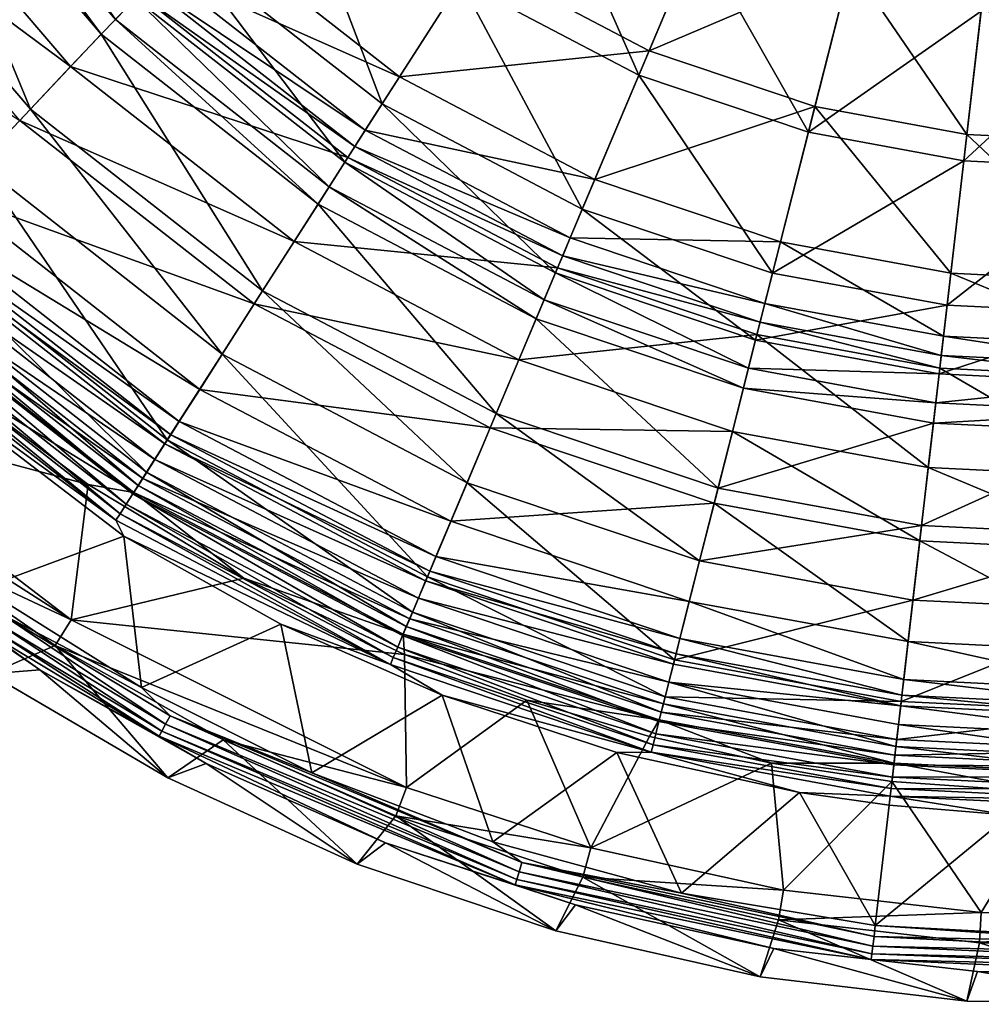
# Model space of a CAD drawing. Header units: centimetres. Extents: x 0 to 20, y -10.6 to 52.4.
# Tile 3 of 256: x 4.7 to 9.4, y -10.6 to -5.8. Entities that reach past the tile are written whole.
import ezdxf

# ---------------------------------------------------------------- set-up
doc = ezdxf.new("R2010")
doc.units = ezdxf.units.CM
doc.layers.add('2563', color=7, linetype='Continuous', true_color=0xe59ad7)

msp = doc.modelspace()

# ---------------------------------------------------------------- meshes
at = {"layer": '2563', "color": 254, "true_color": 0xcad1ee}
mesh = msp.add_polyface(dxfattribs=at)
corners = [(4.5733, -4.3499, 36.3511), (5.2338, -5.6463, 36.1168), (5.4691, -5.3981, 36.3511), (4.2915, -4.5437, 36.1168), (5.1352, -5.7502, 35.9748), (4.1734, -4.6248, 35.9748), (5.0654, -5.8238, 35.8012), (4.0899, -4.6823, 35.8012), (4.7154, -6.193, 34.2367), (3.6707, -4.9705, 34.2367), (4.4607, -6.4617, 32.653), (3.8921, -5.8644, 32.653), (4.1142, -6.8272, 29.4426), (6.8392, -5.5628, 36.7488), (6.4747, -4.3375, 37.0728), (5.9629, -4.8773, 36.7488), (6.4526, -6.1675, 36.3511), (6.2684, -6.4556, 36.1168), (6.1912, -6.5763, 35.9748), (6.1366, -6.6617, 35.8012), (5.8625, -7.0903, 34.2367), (3.1951, -5.2974, 29.3983), (4.6626, -6.2487, 32.5907), (4.3183, -6.6118, 29.3983), (3.6074, -5.014, 32.5907), (4.914, -5.9835, 34.1548), (3.9085, -4.807, 34.1548), (5.2532, -5.6257, 35.6767), (4.3148, -4.5276, 35.6767), (5.2974, -5.5791, 35.7893), (4.3677, -4.4913, 35.7893), (5.3629, -5.5101, 35.8827), (4.4461, -4.4374, 35.8827), (5.5781, -5.2831, 36.0964), (5.8212, -7.155, 32.5907), (6.018, -6.8472, 34.1548), (6.2836, -6.4317, 35.6767), (6.3182, -6.3777, 35.7893), (6.3695, -6.2975, 35.8827), (6.538, -6.0339, 36.0964), (6.9097, -5.4526, 36.4788), (6.0528, -4.7824, 36.4788)]
mesh.append_faces([[corners[k] for k in face] for face in [(0, 1, 2), (1, 0, 3), (3, 4, 1), (4, 3, 5), (5, 6, 4), (6, 5, 7), (7, 8, 6), (8, 7, 9), (9, 10, 8), (9, 11, 10), (11, 12, 10), (13, 14, 15), (15, 16, 13), (16, 15, 2), (2, 17, 16), (17, 2, 1), (1, 18, 17), (18, 1, 4), (4, 19, 18), (19, 4, 6), (6, 20, 19), (20, 6, 8), (21, 22, 23), (24, 25, 22), (25, 24, 26), (26, 27, 25), (27, 26, 28), (28, 29, 27), (29, 28, 30), (30, 31, 29), (31, 30, 32), (32, 33, 31), (34, 23, 22), (35, 22, 25), (25, 36, 35), (36, 25, 27), (27, 37, 36), (37, 27, 29), (29, 38, 37), (38, 29, 31), (31, 39, 38), (39, 31, 33), (33, 40, 39), (40, 33, 41)]], dxfattribs={"color": 254})
mesh = msp.add_polyface(dxfattribs=at)
corners = [(8.2604, -4.7444, 37.4976), (8.8964, -4.9701, 37.4664), (8.8993, -4.9588, 37.4976), (8.2559, -4.7551, 37.4664), (7.4935, -4.5395, 37.2513), (8.156, -4.9922, 37.213), (8.192, -4.9067, 37.2513), (7.4435, -4.6176, 37.213), (8.0091, -5.3404, 37.0728), (7.2399, -4.9361, 37.0728), (6.4747, -4.3375, 37.0728), (6.8392, -5.5628, 36.7488), (7.7201, -6.0258, 36.7488), (7.4412, -6.6871, 36.3511), (6.4526, -6.1675, 36.3511), (8.8914, -4.9898, 37.4179), (8.248, -4.7739, 37.4179), (8.8762, -5.0498, 37.3152), (8.224, -4.8309, 37.3152), (8.8666, -5.0878, 37.2785), (8.2087, -4.867, 37.2785), (8.856, -5.1295, 37.2513), (8.8332, -5.2194, 37.213), (8.7403, -5.5857, 37.0728), (8.5574, -6.3068, 36.7488), (8.3809, -7.0024, 36.3511), (6.0528, -4.7824, 36.4788), (7.2983, -4.8447, 36.7931), (6.9097, -5.4526, 36.4788), (7.3812, -6.8294, 35.8827), (6.3182, -6.3777, 35.7893), (6.3695, -6.2975, 35.8827), (7.5028, -6.5411, 36.0964), (6.538, -6.0339, 36.0964), (7.7709, -5.9053, 36.4788), (8.0513, -5.2405, 36.7931), (8.1948, -4.9, 36.9301), (8.5895, -6.18, 36.4788), (8.4199, -6.8488, 36.0964), (8.7669, -5.4806, 36.7931), (8.8578, -5.1225, 36.9301), (8.8904, -4.9939, 36.9859), (8.2464, -4.7778, 36.9859), (8.9112, -4.9118, 37.0397), (8.2793, -4.6998, 37.0397), (8.9319, -4.8304, 37.1183)]
mesh.append_faces([[corners[k] for k in face] for face in [(0, 1, 2), (0, 3, 1), (4, 5, 6), (7, 8, 5), (8, 7, 9), (10, 11, 9), (9, 12, 8), (12, 9, 11), (11, 13, 12), (13, 11, 14), (3, 15, 1), (15, 3, 16), (16, 17, 15), (17, 16, 18), (18, 19, 17), (19, 18, 20), (20, 21, 19), (21, 20, 6), (6, 22, 21), (22, 6, 5), (5, 23, 22), (23, 5, 8), (8, 24, 23), (24, 8, 12), (12, 25, 24), (26, 27, 28), (29, 30, 31), (32, 31, 33), (33, 34, 32), (34, 33, 28), (28, 35, 34), (35, 28, 27), (27, 36, 35), (32, 37, 38), (37, 32, 34), (34, 39, 37), (39, 34, 35), (35, 40, 39), (40, 35, 36), (36, 41, 40), (41, 36, 42), (42, 43, 41), (43, 42, 44), (44, 45, 43)]], dxfattribs={"color": 254})
mesh = msp.add_polyface(dxfattribs=at)
corners = [(9.4542, -5.3336, 37.213), (10.0848, -5.3643, 37.213), (10.0831, -5.2715, 37.2513), (9.4107, -5.709, 37.0728), (10.0916, -5.7422, 37.0728), (9.3251, -6.4479, 36.7488), (10.1048, -6.4859, 36.7488), (9.2426, -7.1609, 36.3511), (10.1177, -7.2035, 36.3511), (9.2033, -7.5006, 36.1168), (10.1238, -7.5454, 36.1168), (9.1868, -7.6429, 35.9748), (10.1263, -7.6887, 35.9748), (9.1751, -7.7436, 35.8012), (10.1282, -7.7901, 35.8012), (9.2033, -7.5006, 36.1168), (8.2616, -7.4728, 35.9748), (9.1868, -7.6429, 35.9748), (9.2426, -7.1609, 36.3511), (8.2969, -7.3339, 36.1168), (9.3251, -6.4479, 36.7488), (8.3809, -7.0024, 36.3511), (9.4107, -5.709, 37.0728), (8.5574, -6.3068, 36.7488), (8.7403, -5.5857, 37.0728), (9.4542, -5.3336, 37.213), (8.8332, -5.2194, 37.213), (8.3038, -7.3065, 35.6767), (9.2065, -7.4725, 35.6767), (9.1498, -7.9623, 34.1548), (8.3196, -7.2443, 35.7893), (9.2139, -7.4087, 35.7893), (8.343, -7.1521, 35.8827), (9.2248, -7.3142, 35.8827), (8.4199, -6.8488, 36.0964), (9.2608, -7.0034, 36.0964), (8.5895, -6.18, 36.4788), (9.3402, -6.318, 36.4788), (8.7669, -5.4806, 36.7931), (9.4232, -5.6013, 36.7931), (8.8578, -5.1225, 36.9301), (9.4657, -5.2343, 36.9301), (9.2065, -7.4725, 35.6767), (10.1321, -8.0102, 34.1548), (9.1498, -7.9623, 34.1548), (10.1233, -7.5172, 35.6767), (9.2139, -7.4087, 35.7893), (10.1221, -7.453, 35.7893), (9.2248, -7.3142, 35.8827), (10.1204, -7.3579, 35.8827), (9.2608, -7.0034, 36.0964), (10.1148, -7.0451, 36.0964), (9.3402, -6.318, 36.4788), (10.1025, -6.3552, 36.4788), (9.4232, -5.6013, 36.7931), (10.0896, -5.6337, 36.7931), (9.4657, -5.2343, 36.9301), (10.083, -5.2643, 36.9301)]
mesh.append_faces([[corners[k] for k in face] for face in [(0, 1, 2), (3, 1, 0), (3, 4, 1), (5, 4, 3), (5, 6, 4), (7, 6, 5), (7, 8, 6), (9, 8, 7), (9, 10, 8), (11, 10, 9), (11, 12, 10), (13, 12, 11), (13, 14, 12), (15, 16, 17), (18, 19, 15), (20, 21, 18), (22, 23, 20), (22, 24, 23), (25, 24, 22), (25, 26, 24), (27, 28, 29), (30, 31, 28), (32, 33, 31), (34, 35, 33), (36, 37, 35), (38, 37, 36), (38, 39, 37), (40, 39, 38), (40, 41, 39), (42, 43, 44), (42, 45, 43), (46, 45, 42), (46, 47, 45), (48, 47, 46), (48, 49, 47), (50, 49, 48), (50, 51, 49), (52, 51, 50), (52, 53, 51), (54, 53, 52), (54, 55, 53), (56, 55, 54), (56, 57, 55)]], dxfattribs={"color": 254})
mesh = msp.add_polyface(dxfattribs=at)
corners = [(9.1751, -7.7436, 35.8012), (8.2367, -7.5711, 35.8012), (8.1116, -8.0642, 34.2367), (9.1868, -7.6429, 35.9748), (8.2616, -7.4728, 35.9748), (9.2033, -7.5006, 36.1168), (8.2969, -7.3339, 36.1168), (9.2426, -7.1609, 36.3511), (8.3809, -7.0024, 36.3511), (9.3251, -6.4479, 36.7488), (8.5574, -6.3068, 36.7488), (6.4526, -6.1675, 36.3511), (7.3083, -7.0022, 36.1168), (7.4412, -6.6871, 36.3511), (6.2684, -6.4556, 36.1168), (7.2527, -7.1343, 35.9748), (6.1912, -6.5763, 35.9748), (7.2133, -7.2277, 35.8012), (7.7201, -6.0258, 36.7488), (6.1366, -6.6617, 35.8012), (7.0156, -7.6964, 34.2367), (5.8625, -7.0903, 34.2367), (6.8718, -8.0376, 32.653), (8.3038, -7.3065, 35.6767), (9.1498, -7.9623, 34.1548), (8.1826, -7.7844, 34.1548), (8.3196, -7.2443, 35.7893), (9.2065, -7.4725, 35.6767), (8.343, -7.1521, 35.8827), (9.2139, -7.4087, 35.7893), (8.4199, -6.8488, 36.0964), (9.2248, -7.3142, 35.8827), (8.5895, -6.18, 36.4788), (9.2608, -7.0034, 36.0964), (5.8212, -7.155, 32.5907), (7.1278, -7.4305, 34.1548), (6.9858, -7.7672, 32.5907), (6.018, -6.8472, 34.1548), (7.3193, -6.9762, 35.6767), (8.0928, -8.1386, 32.5907), (6.2836, -6.4317, 35.6767), (7.3443, -6.917, 35.7893), (6.3182, -6.3777, 35.7893), (7.3812, -6.8294, 35.8827), (6.3695, -6.2975, 35.8827), (7.5028, -6.5411, 36.0964)]
mesh.append_faces([[corners[k] for k in face] for face in [(0, 1, 2), (3, 1, 0), (3, 4, 1), (5, 6, 4), (7, 8, 6), (9, 10, 8), (11, 12, 13), (12, 11, 14), (14, 15, 12), (15, 14, 16), (16, 17, 15), (8, 18, 13), (13, 6, 8), (6, 13, 12), (12, 4, 6), (4, 12, 15), (15, 1, 4), (1, 15, 17), (19, 20, 17), (21, 22, 20), (17, 2, 1), (2, 17, 20), (23, 24, 25), (26, 27, 23), (28, 29, 26), (30, 31, 28), (32, 33, 30), (34, 35, 36), (37, 38, 35), (36, 25, 39), (25, 36, 35), (35, 23, 25), (23, 35, 38), (40, 41, 38), (41, 40, 42), (42, 43, 41), (44, 45, 43), (38, 26, 23), (26, 38, 41), (41, 28, 26), (28, 41, 43), (43, 30, 28), (30, 43, 45)]], dxfattribs={"color": 254})
mesh = msp.add_polyface(dxfattribs=at)
corners = [(3.8598, -7.2956, 26.274), (5.1381, -8.2233, 26.3006), (3.7901, -7.1689, 26.3006), (7.2133, -7.2277, 35.8012), (6.1912, -6.5763, 35.9748), (6.1366, -6.6617, 35.8012), (4.7154, -6.193, 34.2367), (5.6631, -7.4023, 32.653), (5.8625, -7.0903, 34.2367), (4.4607, -6.4617, 32.653), (5.3918, -7.8266, 29.4426), (4.1142, -6.8272, 29.4426), (7.0156, -7.6964, 34.2367), (6.8718, -8.0376, 32.653), (5.2897, -7.9863, 27.8247), (3.9837, -6.9647, 27.8247), (5.2477, -8.052, 27.0169), (3.93, -7.0213, 27.0169), (5.2222, -8.0919, 26.614), (3.8975, -7.0556, 26.614), (5.1887, -8.1442, 26.4172), (3.8548, -7.1007, 26.4172), (5.1584, -8.1916, 26.3341), (3.816, -7.1416, 26.3341), (6.6761, -8.5017, 29.4426), (5.2264, -8.0853, 26.049), (4.2718, -7.4992, 25.9981), (3.9029, -7.05, 26.049), (5.0009, -8.0458, 25.9981), (5.2707, -8.016, 26.1181), (3.9595, -6.9903, 26.1181), (5.3302, -7.9229, 26.2719), (4.0355, -6.9101, 26.2719), (5.3795, -7.8459, 26.5446), (4.0984, -6.8438, 26.5446), (5.4083, -7.8008, 26.9831), (4.1352, -6.805, 26.9831), (5.45, -7.7355, 27.787), (4.1885, -6.7487, 27.787), (5.5517, -7.5766, 29.3983), (4.3183, -6.6118, 29.3983), (6.7914, -8.2282, 29.3983), (5.8212, -7.155, 32.5907), (6.9858, -7.7672, 32.5907), (4.6626, -6.2487, 32.5907), (6.018, -6.8472, 34.1548), (7.1278, -7.4305, 34.1548), (7.3193, -6.9762, 35.6767), (6.2836, -6.4317, 35.6767), (3.5294, -7.6549, 25.7578), (4.2718, -7.4992, 25.9981), (5.0009, -8.0458, 25.9981)]
mesh.append_faces([[corners[k] for k in face] for face in [(0, 1, 2), (3, 4, 5), (6, 7, 8), (7, 6, 9), (9, 10, 7), (10, 9, 11), (12, 5, 8), (13, 8, 7), (11, 14, 10), (14, 11, 15), (15, 16, 14), (16, 15, 17), (17, 18, 16), (18, 17, 19), (19, 20, 18), (20, 19, 21), (21, 22, 20), (22, 21, 23), (23, 1, 22), (1, 23, 2), (24, 7, 10), (25, 26, 27), (25, 28, 26), (27, 29, 25), (29, 27, 30), (30, 31, 29), (31, 30, 32), (32, 33, 31), (33, 32, 34), (34, 35, 33), (35, 34, 36), (36, 37, 35), (37, 36, 38), (38, 39, 37), (39, 38, 40), (41, 37, 39), (40, 42, 39), (39, 43, 41), (43, 39, 42), (44, 45, 42), (46, 42, 45), (47, 45, 48), (49, 50, 51)]], dxfattribs={"color": 254})
mesh = msp.add_polyface(dxfattribs=at)
corners = [(3.8598, -7.2956, 26.274), (3.0763, -7.3689, 26.0367), (3.757, -8.003, 26.0367), (3.2763, -6.7076, 26.274), (2.4492, -6.6592, 26.0367), (3.8598, -7.2956, 26.274), (3.7901, -7.1689, 26.3006), (3.2763, -6.7076, 26.274), (3.224, -6.4381, 26.4172), (3.816, -7.1416, 26.3341), (3.8548, -7.1007, 26.4172), (3.1813, -6.4748, 26.3341), (3.7054, -8.1795, 25.8682), (3.3318, -7.8697, 25.8274), (4.0242, -8.4502, 25.8274), (2.962, -7.4929, 25.8682), (2.7019, -7.2352, 25.8274), (2.2898, -6.7293, 25.8682), (3.0441, -7.4127, 26.0089), (2.4492, -6.6592, 26.0367), (2.3797, -6.658, 26.0089), (3.0763, -7.3689, 26.0367), (3.757, -8.003, 26.0367), (3.7788, -8.0913, 26.0089), (4.5065, -8.7802, 25.8682), (3.7232, -8.1581, 25.922), (2.9819, -7.4734, 25.922), (3.0098, -7.4462, 25.97), (3.7481, -8.1282, 25.97), (2.3116, -6.712, 25.922), (2.3421, -6.6878, 25.97), (3.9029, -7.05, 26.049), (4.2718, -7.4992, 25.9981), (3.5954, -6.8743, 25.9981), (2.8038, -7.1355, 25.1314), (2.3261, -7.031, 25.201), (2.2377, -6.4497, 25.1314), (2.9744, -7.7354, 25.201), (3.4282, -7.7648, 25.1314), (3.706, -8.39, 25.201), (4.1126, -8.3385, 25.1314), (2.3261, -7.031, 25.201), (2.7019, -7.2352, 25.8274), (2.1238, -6.5353, 25.8274), (2.9744, -7.7354, 25.201), (3.3318, -7.8697, 25.8274), (3.706, -8.39, 25.201), (4.0242, -8.4502, 25.8274), (3.5294, -7.6549, 25.7578), (2.8038, -7.1355, 25.1314), (2.3571, -6.36, 25.7578), (3.4282, -7.7648, 25.1314), (4.9176, -8.7148, 25.7578), (3.5294, -7.6549, 25.7578), (3.5954, -6.8743, 25.9981), (4.2718, -7.4992, 25.9981), (2.3571, -6.36, 25.7578)]
mesh.append_faces([[corners[k] for k in face] for face in [(0, 1, 2), (3, 1, 0), (3, 4, 1), (5, 6, 7), (8, 9, 10), (11, 6, 9), (12, 13, 14), (15, 13, 12), (15, 16, 13), (17, 16, 15), (18, 19, 20), (18, 21, 19), (18, 22, 21), (23, 22, 18), (24, 25, 12), (12, 26, 15), (26, 12, 25), (25, 27, 26), (27, 25, 28), (15, 29, 17), (29, 15, 26), (26, 30, 29), (30, 26, 27), (28, 18, 27), (18, 28, 23), (27, 20, 30), (20, 27, 18), (31, 32, 33), (34, 35, 36), (34, 37, 35), (38, 37, 34), (38, 39, 37), (40, 39, 38), (41, 42, 43), (44, 42, 41), (44, 45, 42), (46, 45, 44), (46, 47, 45), (48, 49, 50), (48, 51, 49), (52, 51, 48), (53, 54, 55), (56, 54, 53)]], dxfattribs={"color": 254})
mesh = msp.add_polyface(dxfattribs=at)
corners = [(5.1771, -8.3015, 26.274), (5.2636, -9.049, 26.0367), (5.9522, -8.7366, 26.274), (4.4807, -8.5585, 26.0367), (3.8598, -7.2956, 26.274), (3.757, -8.003, 26.0367), (5.1771, -8.3015, 26.274), (5.1381, -8.2233, 26.3006), (3.8598, -7.2956, 26.274), (6.4931, -8.9356, 26.3006), (6.5296, -8.849, 26.4172), (5.2222, -8.0919, 26.614), (5.1887, -8.1442, 26.4172), (6.5077, -8.9009, 26.3341), (5.1584, -8.1916, 26.3341), (5.3508, -9.289, 25.8682), (4.7625, -8.962, 25.8274), (5.5842, -9.4246, 25.8274), (4.5065, -8.7802, 25.8682), (4.0242, -8.4502, 25.8274), (3.7054, -8.1795, 25.8682), (3.7788, -8.0913, 26.0089), (4.4807, -8.5585, 26.0367), (3.757, -8.003, 26.0367), (4.5706, -8.685, 26.0089), (5.2636, -9.049, 26.0367), (5.405, -9.1878, 26.0089), (6.1062, -9.4699, 26.0367), (4.5221, -8.7571, 25.922), (5.364, -9.2645, 25.922), (4.5438, -8.7248, 25.97), (5.3824, -9.2301, 25.97), (3.7232, -8.1581, 25.922), (3.7481, -8.1282, 25.97), (5.2264, -8.0853, 26.049), (5.7692, -8.5088, 25.9981), (5.0009, -8.0458, 25.9981), (4.1126, -8.3385, 25.1314), (4.5152, -8.9808, 25.201), (3.706, -8.39, 25.201), (4.8382, -8.8414, 25.1314), (5.3936, -9.495, 25.201), (5.6677, -9.3071, 25.1314), (4.5152, -8.9808, 25.201), (4.0242, -8.4502, 25.8274), (3.706, -8.39, 25.201), (4.7625, -8.962, 25.8274), (5.3936, -9.495, 25.201), (5.5842, -9.4246, 25.8274), (4.9176, -8.7148, 25.7578), (4.1126, -8.3385, 25.1314), (3.4282, -7.7648, 25.1314), (4.8382, -8.8414, 25.1314), (6.5735, -9.5427, 25.7578), (4.9176, -8.7148, 25.7578), (5.0009, -8.0458, 25.9981), (5.7692, -8.5088, 25.9981), (3.5294, -7.6549, 25.7578)]
mesh.append_faces([[corners[k] for k in face] for face in [(0, 1, 2), (0, 3, 1), (4, 3, 0), (4, 5, 3), (6, 7, 8), (6, 9, 7), (10, 11, 12), (13, 12, 14), (9, 14, 7), (15, 16, 17), (18, 16, 15), (18, 19, 16), (20, 19, 18), (21, 22, 23), (24, 22, 21), (24, 25, 22), (26, 25, 24), (26, 27, 25), (15, 28, 18), (28, 15, 29), (29, 30, 28), (30, 29, 31), (32, 18, 28), (28, 33, 32), (33, 28, 30), (31, 24, 30), (24, 31, 26), (30, 21, 33), (21, 30, 24), (34, 35, 36), (37, 38, 39), (40, 38, 37), (40, 41, 38), (42, 41, 40), (43, 44, 45), (43, 46, 44), (47, 46, 43), (47, 48, 46), (49, 50, 51), (49, 52, 50), (53, 52, 49), (54, 55, 56), (57, 55, 54)]], dxfattribs={"color": 254})
mesh = msp.add_polyface(dxfattribs=at)
corners = [(5.9522, -8.7366, 26.274), (6.1062, -9.4699, 26.0367), (6.7484, -9.087, 26.274), (5.2636, -9.049, 26.0367), (5.9522, -8.7366, 26.274), (6.4931, -8.9356, 26.3006), (5.1771, -8.3015, 26.274), (6.7484, -9.087, 26.274), (5.6631, -7.4023, 32.653), (6.6761, -8.5017, 29.4426), (6.8718, -8.0376, 32.653), (5.3918, -7.8266, 29.4426), (6.6024, -8.6763, 27.8247), (5.2897, -7.9863, 27.8247), (6.5721, -8.7482, 27.0169), (5.2477, -8.052, 27.0169), (6.5537, -8.7918, 26.614), (5.2222, -8.0919, 26.614), (6.5296, -8.849, 26.4172), (5.1887, -8.1442, 26.4172), (6.5077, -8.9009, 26.3341), (5.1584, -8.1916, 26.3341), (5.3508, -9.289, 25.8682), (6.4689, -9.8151, 25.8274), (7.1092, -10.0226, 25.8682), (5.5842, -9.4246, 25.8274), (7.1429, -9.9129, 26.0089), (6.1062, -9.4699, 26.0367), (5.405, -9.1878, 26.0089), (5.364, -9.2645, 25.922), (7.1174, -9.996, 25.922), (5.3824, -9.2301, 25.97), (7.1288, -9.9587, 25.97), (6.5567, -8.7846, 26.049), (5.7692, -8.5088, 25.9981), (5.2264, -8.0853, 26.049), (6.5631, -8.8856, 25.9981), (6.5887, -8.7088, 26.1181), (5.2707, -8.016, 26.1181), (6.6316, -8.607, 26.2719), (5.3302, -7.9229, 26.2719), (6.6672, -8.5227, 26.5446), (5.3795, -7.8459, 26.5446), (6.6879, -8.4735, 26.9831), (5.4083, -7.8008, 26.9831), (6.7181, -8.402, 27.787), (5.45, -7.7355, 27.787), (6.7914, -8.2282, 29.3983), (5.6677, -9.3071, 25.1314), (6.3298, -9.9213, 25.201), (5.3936, -9.495, 25.201), (6.5199, -9.6822, 25.1314), (6.3298, -9.9213, 25.201), (5.5842, -9.4246, 25.8274), (5.3936, -9.495, 25.201), (6.4689, -9.8151, 25.8274), (6.5735, -9.5427, 25.7578), (5.6677, -9.3071, 25.1314), (4.8382, -8.8414, 25.1314), (6.5199, -9.6822, 25.1314), (4.9176, -8.7148, 25.7578), (6.5631, -8.8856, 25.9981), (6.5735, -9.5427, 25.7578), (5.7692, -8.5088, 25.9981)]
mesh.append_faces([[corners[k] for k in face] for face in [(0, 1, 2), (0, 3, 1), (4, 5, 6), (7, 5, 4), (8, 9, 10), (11, 12, 9), (12, 11, 13), (13, 14, 12), (14, 13, 15), (15, 16, 14), (16, 15, 17), (17, 18, 16), (19, 20, 18), (21, 5, 20), (22, 23, 24), (22, 25, 23), (26, 27, 28), (24, 29, 22), (29, 24, 30), (30, 31, 29), (31, 30, 32), (32, 28, 31), (33, 34, 35), (33, 36, 34), (35, 37, 33), (37, 35, 38), (38, 39, 37), (39, 38, 40), (40, 41, 39), (41, 40, 42), (42, 43, 41), (43, 42, 44), (44, 45, 43), (45, 44, 46), (46, 47, 45), (48, 49, 50), (51, 49, 48), (52, 53, 54), (52, 55, 53), (56, 57, 58), (56, 59, 57), (60, 61, 62), (60, 63, 61)]], dxfattribs={"color": 254})
mesh = msp.add_polyface(dxfattribs=at)
corners = [(6.7484, -9.087, 26.274), (7.781, -9.3677, 26.3006), (6.4931, -8.9356, 26.3006), (8.9943, -9.3054, 27.8247), (7.8502, -9.095, 27.8247), (7.831, -9.1706, 27.0169), (9.0161, -9.1171, 29.4426), (7.8968, -8.9113, 29.4426), (9.074, -8.6168, 32.653), (8.0206, -8.4231, 32.653), (7.0156, -7.6964, 34.2367), (8.1116, -8.0642, 34.2367), (6.8718, -8.0376, 32.653), (6.6761, -8.5017, 29.4426), (6.6024, -8.6763, 27.8247), (6.5721, -8.7482, 27.0169), (7.8194, -9.2165, 26.614), (6.5537, -8.7918, 26.614), (7.8041, -9.2767, 26.4172), (6.5296, -8.849, 26.4172), (7.7903, -9.3313, 26.3341), (6.5077, -8.9009, 26.3341), (7.8213, -9.2089, 26.049), (6.5631, -8.8856, 25.9981), (6.5567, -8.7846, 26.049), (7.1673, -9.1117, 25.9981), (7.8687, -9.0221, 26.2719), (8.9903, -9.3404, 26.1181), (7.8415, -9.1292, 26.1181), (7.8912, -8.9334, 26.5446), (9.0135, -9.1398, 26.5446), (7.9043, -8.8816, 26.9831), (7.9234, -8.8065, 27.787), (9.0196, -9.0867, 26.9831), (7.9697, -8.6236, 29.3983), (9.0285, -9.0097, 27.787), (8.0928, -8.1386, 32.5907), (9.0502, -8.8223, 29.3983), (6.5887, -8.7088, 26.1181), (6.6316, -8.607, 26.2719), (6.6672, -8.5227, 26.5446), (6.6879, -8.4735, 26.9831), (6.7181, -8.402, 27.787), (6.7914, -8.2282, 29.3983), (6.9858, -7.7672, 32.5907), (6.5735, -9.5427, 25.7578), (6.5631, -8.8856, 25.9981), (7.1673, -9.1117, 25.9981)]
mesh.append_faces([[corners[k] for k in face] for face in [(0, 1, 2), (3, 4, 5), (6, 7, 4), (8, 9, 7), (10, 9, 11), (9, 10, 12), (12, 7, 9), (7, 12, 13), (13, 4, 7), (4, 13, 14), (14, 5, 4), (5, 14, 15), (15, 16, 5), (16, 15, 17), (17, 18, 16), (18, 17, 19), (19, 20, 18), (20, 19, 21), (21, 1, 20), (1, 21, 2), (22, 23, 24), (22, 25, 23), (26, 27, 28), (29, 30, 26), (31, 30, 29), (32, 33, 31), (34, 35, 32), (36, 37, 34), (24, 28, 22), (28, 24, 38), (38, 26, 28), (26, 38, 39), (39, 29, 26), (29, 39, 40), (40, 31, 29), (31, 40, 41), (41, 32, 31), (32, 41, 42), (42, 34, 32), (34, 42, 43), (43, 36, 34), (36, 43, 44), (45, 46, 47)]], dxfattribs={"color": 254})
mesh = msp.add_polyface(dxfattribs=at)
corners = [(9.1166, -8.249, 34.2367), (10.1282, -7.7901, 35.8012), (9.1751, -7.7436, 35.8012), (10.1372, -8.2987, 34.2367), (9.074, -8.6168, 32.653), (10.1439, -8.6689, 32.653), (9.0161, -9.1171, 29.4426), (10.1529, -9.1725, 29.4426), (8.9943, -9.3054, 27.8247), (10.1562, -9.362, 27.8247), (8.9853, -9.3829, 27.0169), (10.1576, -9.44, 27.0169), (8.9799, -9.4298, 26.614), (8.9799, -9.4298, 26.614), (7.8041, -9.2767, 26.4172), (8.9728, -9.4915, 26.4172), (8.9853, -9.3829, 27.0169), (7.8194, -9.2165, 26.614), (8.9943, -9.3054, 27.8247), (7.831, -9.1706, 27.0169), (9.0161, -9.1171, 29.4426), (7.8502, -9.095, 27.8247), (9.074, -8.6168, 32.653), (7.8968, -8.9113, 29.4426), (9.1166, -8.249, 34.2367), (8.0206, -8.4231, 32.653), (8.1116, -8.0642, 34.2367), (9.1751, -7.7436, 35.8012), (7.8415, -9.1292, 26.1181), (8.9903, -9.3404, 26.1181), (8.9808, -9.4221, 26.049), (7.8687, -9.0221, 26.2719), (9.003, -9.2306, 26.2719), (9.0135, -9.1398, 26.5446), (7.9043, -8.8816, 26.9831), (9.0196, -9.0867, 26.9831), (7.9234, -8.8065, 27.787), (9.0285, -9.0097, 27.787), (7.9697, -8.6236, 29.3983), (9.0502, -8.8223, 29.3983), (8.0928, -8.1386, 32.5907), (9.1078, -8.3252, 32.5907), (8.1826, -7.7844, 34.1548), (9.1498, -7.9623, 34.1548), (8.9903, -9.3404, 26.1181), (10.1583, -9.4795, 26.049), (8.9808, -9.4221, 26.049), (10.1569, -9.3972, 26.1181), (9.003, -9.2306, 26.2719), (10.1549, -9.2868, 26.2719), (9.0135, -9.1398, 26.5446), (10.1533, -9.1953, 26.5446), (9.0196, -9.0867, 26.9831), (10.1523, -9.1419, 26.9831), (9.0285, -9.0097, 27.787), (10.1509, -9.0644, 27.787), (9.0502, -8.8223, 29.3983), (10.1476, -8.8757, 29.3983), (9.1078, -8.3252, 32.5907), (10.1386, -8.3755, 32.5907), (9.1498, -7.9623, 34.1548), (10.1321, -8.0102, 34.1548)]
mesh.append_faces([[corners[k] for k in face] for face in [(0, 1, 2), (0, 3, 1), (4, 3, 0), (4, 5, 3), (6, 5, 4), (6, 7, 5), (8, 7, 6), (8, 9, 7), (10, 9, 8), (10, 11, 9), (12, 11, 10), (13, 14, 15), (16, 17, 13), (18, 19, 16), (20, 21, 18), (22, 23, 20), (24, 25, 22), (24, 26, 25), (27, 26, 24), (28, 29, 30), (31, 32, 29), (31, 33, 32), (34, 35, 33), (36, 37, 35), (38, 39, 37), (40, 41, 39), (42, 41, 40), (42, 43, 41), (44, 45, 46), (44, 47, 45), (48, 47, 44), (48, 49, 47), (50, 49, 48), (50, 51, 49), (52, 51, 50), (52, 53, 51), (54, 53, 52), (54, 55, 53), (56, 55, 54), (56, 57, 55), (58, 57, 56), (58, 59, 57), (60, 59, 58), (60, 61, 59)]], dxfattribs={"color": 254})
mesh = msp.add_polyface(dxfattribs=at)
corners = [(7.6122, -9.3699, 26.274), (7.9308, -10.0645, 26.0367), (8.5141, -9.5673, 26.274), (6.9992, -9.8111, 26.0367), (6.7484, -9.087, 26.274), (6.1062, -9.4699, 26.0367), (7.6122, -9.3699, 26.274), (7.781, -9.3677, 26.3006), (6.7484, -9.087, 26.274), (8.5141, -9.5673, 26.274), (8.9663, -9.5475, 26.3341), (7.7903, -9.3313, 26.3341), (8.9728, -9.4915, 26.4172), (7.8041, -9.2767, 26.4172), (8.9799, -9.4298, 26.614), (7.8194, -9.2165, 26.614), (8.9853, -9.3829, 27.0169), (7.831, -9.1706, 27.0169), (7.1092, -10.0226, 25.8682), (8.3863, -10.3367, 25.8274), (8.8685, -10.3916, 25.8682), (7.4069, -10.1223, 25.8274), (6.4689, -9.8151, 25.8274), (7.1429, -9.9129, 26.0089), (6.9992, -9.8111, 26.0367), (6.1062, -9.4699, 26.0367), (7.9308, -10.0645, 26.0367), (8.8817, -10.2776, 26.0089), (7.1174, -9.996, 25.922), (8.8717, -10.364, 25.922), (7.1288, -9.9587, 25.97), (8.8762, -10.3253, 25.97), (5.405, -9.1878, 26.0089), (7.8213, -9.2089, 26.049), (7.7731, -9.2903, 25.9981), (7.1673, -9.1117, 25.9981), (8.3756, -9.423, 25.9981), (8.9808, -9.4221, 26.049), (7.8415, -9.1292, 26.1181), (6.5199, -9.6822, 25.1314), (7.3101, -10.2506, 25.201), (6.3298, -9.9213, 25.201), (7.4444, -9.9849, 25.1314), (8.3192, -10.4769, 25.201), (8.4096, -10.1962, 25.1314), (7.3101, -10.2506, 25.201), (6.4689, -9.8151, 25.8274), (6.3298, -9.9213, 25.201), (7.4069, -10.1223, 25.8274), (8.3192, -10.4769, 25.201), (8.3863, -10.3367, 25.8274), (7.4444, -9.9849, 25.1314), (8.4341, -10.0488, 25.7578), (8.4096, -10.1962, 25.1314), (7.4837, -9.8408, 25.7578), (6.5199, -9.6822, 25.1314), (6.5735, -9.5427, 25.7578), (7.4837, -9.8408, 25.7578), (8.3756, -9.423, 25.9981), (8.4341, -10.0488, 25.7578), (7.7731, -9.2903, 25.9981), (7.1673, -9.1117, 25.9981), (6.5735, -9.5427, 25.7578)]
mesh.append_faces([[corners[k] for k in face] for face in [(0, 1, 2), (0, 3, 1), (4, 3, 0), (4, 5, 3), (6, 7, 8), (9, 7, 6), (10, 11, 7), (12, 13, 11), (14, 15, 13), (16, 17, 15), (18, 19, 20), (18, 21, 19), (18, 22, 21), (23, 24, 25), (23, 26, 24), (27, 26, 23), (20, 28, 18), (28, 20, 29), (29, 30, 28), (30, 29, 31), (31, 23, 30), (23, 31, 27), (32, 30, 23), (33, 34, 35), (33, 36, 34), (33, 37, 36), (38, 37, 33), (39, 40, 41), (42, 40, 39), (42, 43, 40), (44, 43, 42), (45, 46, 47), (45, 48, 46), (49, 48, 45), (49, 50, 48), (51, 52, 53), (54, 55, 56), (54, 51, 55), (52, 51, 54), (57, 58, 59), (57, 60, 58), (57, 61, 60), (62, 61, 57)]], dxfattribs={"color": 254})
mesh = msp.add_polyface(dxfattribs=at)
corners = [(9.5509, -9.6787, 26.274), (9.8562, -10.2874, 26.0367), (10.1621, -9.6884, 26.274), (8.8879, -10.2243, 26.0367), (8.9568, -9.6297, 26.274), (8.5141, -9.5673, 26.274), (7.9308, -10.0645, 26.0367), (10.1613, -9.6433, 26.3006), (8.962, -9.5849, 26.3006), (9.5509, -9.6787, 26.274), (10.1621, -9.6884, 26.274), (8.9568, -9.6297, 26.274), (8.9799, -9.4298, 26.614), (10.1585, -9.4873, 26.614), (10.1576, -9.44, 27.0169), (8.9728, -9.4915, 26.4172), (10.1596, -9.5494, 26.4172), (8.9663, -9.5475, 26.3341), (10.1606, -9.6057, 26.3341), (8.962, -9.5849, 26.3006), (8.5141, -9.5673, 26.274), (8.9568, -9.6297, 26.274), (7.781, -9.3677, 26.3006), (8.9663, -9.5475, 26.3341), (8.9728, -9.4915, 26.4172), (7.7903, -9.3313, 26.3341), (8.8685, -10.3916, 25.8682), (9.3931, -10.4511, 25.8274), (10.4118, -10.4612, 25.8274), (8.3863, -10.3367, 25.8274), (8.8817, -10.2776, 26.0089), (8.8879, -10.2243, 26.0367), (7.9308, -10.0645, 26.0367), (10.6579, -10.3198, 26.0089), (9.8562, -10.2874, 26.0367), (10.6657, -10.4344, 25.8682), (8.8717, -10.364, 25.922), (10.6638, -10.4066, 25.922), (8.8762, -10.3253, 25.97), (10.6611, -10.3677, 25.97), (8.3756, -9.423, 25.9981), (8.9808, -9.4221, 26.049), (8.9704, -9.5122, 25.9981), (8.4096, -10.1962, 25.1314), (9.3407, -10.5974, 25.201), (8.3192, -10.4769, 25.201), (9.4019, -10.3089, 25.1314), (10.3584, -10.6127, 25.201), (9.3407, -10.5974, 25.201), (8.3863, -10.3367, 25.8274), (8.3192, -10.4769, 25.201), (9.3931, -10.4511, 25.8274), (10.3584, -10.6127, 25.201), (8.9808, -9.4221, 26.049), (9.7736, -9.5688, 25.9981), (8.9704, -9.5122, 25.9981), (10.1583, -9.4795, 26.049), (9.4019, -10.3089, 25.1314), (9.4111, -10.1598, 25.7578), (10.3996, -10.1696, 25.7578), (8.4096, -10.1962, 25.1314), (8.4341, -10.0488, 25.7578), (9.4111, -10.1598, 25.7578), (9.7736, -9.5688, 25.9981), (10.3996, -10.1696, 25.7578), (8.9704, -9.5122, 25.9981), (8.4341, -10.0488, 25.7578), (8.3756, -9.423, 25.9981)]
mesh.append_faces([[corners[k] for k in face] for face in [(0, 1, 2), (0, 3, 1), (4, 3, 0), (5, 3, 4), (5, 6, 3), (7, 8, 9), (7, 9, 10), (9, 8, 11), (12, 13, 14), (15, 13, 12), (15, 16, 13), (17, 16, 15), (17, 18, 16), (8, 18, 17), (8, 7, 18), (19, 20, 21), (19, 22, 20), (23, 22, 19), (24, 25, 23), (26, 27, 28), (26, 29, 27), (30, 31, 32), (33, 31, 30), (33, 34, 31), (35, 36, 26), (37, 38, 36), (39, 30, 38), (40, 41, 42), (43, 44, 45), (46, 44, 43), (46, 47, 44), (48, 49, 50), (48, 51, 49), (52, 51, 48), (53, 54, 55), (53, 56, 54), (57, 58, 59), (60, 58, 57), (60, 61, 58), (62, 63, 64), (62, 65, 63), (66, 65, 62), (66, 67, 65)]], dxfattribs={"color": 254})
mesh = msp.add_polyface(dxfattribs=at)
corners = [(11.5214, -9.5614, 26.274), (11.7684, -10.1254, 26.0367), (12.2676, -9.4019, 26.274), (10.8211, -10.2536, 26.0367), (10.8365, -9.6512, 26.274), (10.1621, -9.6884, 26.274), (9.8562, -10.2874, 26.0367), (10.1621, -9.6884, 26.274), (11.5139, -9.5169, 26.3006), (10.1613, -9.6433, 26.3006), (10.8365, -9.6512, 26.274), (11.5214, -9.5614, 26.274), (11.5076, -9.4798, 26.3341), (10.1596, -9.5494, 26.4172), (10.1606, -9.6057, 26.3341), (10.6657, -10.4344, 25.8682), (12.4197, -10.168, 25.8274), (12.5452, -10.122, 25.8682), (11.426, -10.366, 25.8274), (10.4118, -10.4612, 25.8274), (8.8685, -10.3916, 25.8682), (10.6579, -10.3198, 26.0089), (10.8211, -10.2536, 26.0367), (9.8562, -10.2874, 26.0367), (12.5155, -10.0111, 26.0089), (11.7684, -10.1254, 26.0367), (10.6638, -10.4066, 25.922), (12.538, -10.0951, 25.922), (10.6611, -10.3677, 25.97), (12.5279, -10.0574, 25.97), (8.8717, -10.364, 25.922), (8.8762, -10.3253, 25.97), (8.8817, -10.2776, 26.0089), (10.4058, -10.3189, 25.1314), (10.3584, -10.6127, 25.201), (9.4019, -10.3089, 25.1314), (11.3567, -10.5267, 25.201), (11.4054, -10.2251, 25.1314), (12.3216, -10.3459, 25.201), (10.3584, -10.6127, 25.201), (10.4118, -10.4612, 25.8274), (9.3931, -10.4511, 25.8274), (11.3567, -10.5267, 25.201), (11.426, -10.366, 25.8274), (12.3216, -10.3459, 25.201), (11.4054, -10.2251, 25.1314), (11.3838, -10.0773, 25.7578), (12.3481, -9.8851, 25.7578), (10.4058, -10.3189, 25.1314), (10.3996, -10.1696, 25.7578), (9.4019, -10.3089, 25.1314), (11.3838, -10.0773, 25.7578), (11.4571, -9.4523, 25.9981), (12.3481, -9.8851, 25.7578), (10.6058, -9.5511, 25.9981), (10.3996, -10.1696, 25.7578), (9.7736, -9.5688, 25.9981)]
mesh.append_faces([[corners[k] for k in face] for face in [(0, 1, 2), (0, 3, 1), (4, 3, 0), (5, 3, 4), (5, 6, 3), (7, 8, 9), (10, 8, 7), (11, 8, 10), (12, 13, 14), (14, 8, 12), (8, 14, 9), (15, 16, 17), (15, 18, 16), (15, 19, 18), (20, 19, 15), (21, 22, 23), (24, 22, 21), (24, 25, 22), (17, 26, 15), (26, 17, 27), (27, 28, 26), (28, 27, 29), (29, 21, 28), (21, 29, 24), (30, 15, 26), (31, 26, 28), (32, 28, 21), (33, 34, 35), (33, 36, 34), (37, 36, 33), (37, 38, 36), (39, 40, 41), (42, 40, 39), (42, 43, 40), (44, 43, 42), (45, 46, 47), (48, 46, 45), (48, 49, 46), (50, 49, 48), (51, 52, 53), (51, 54, 52), (55, 54, 51), (55, 56, 54)]], dxfattribs={"color": 254})

doc.saveas('drawing.dxf')
